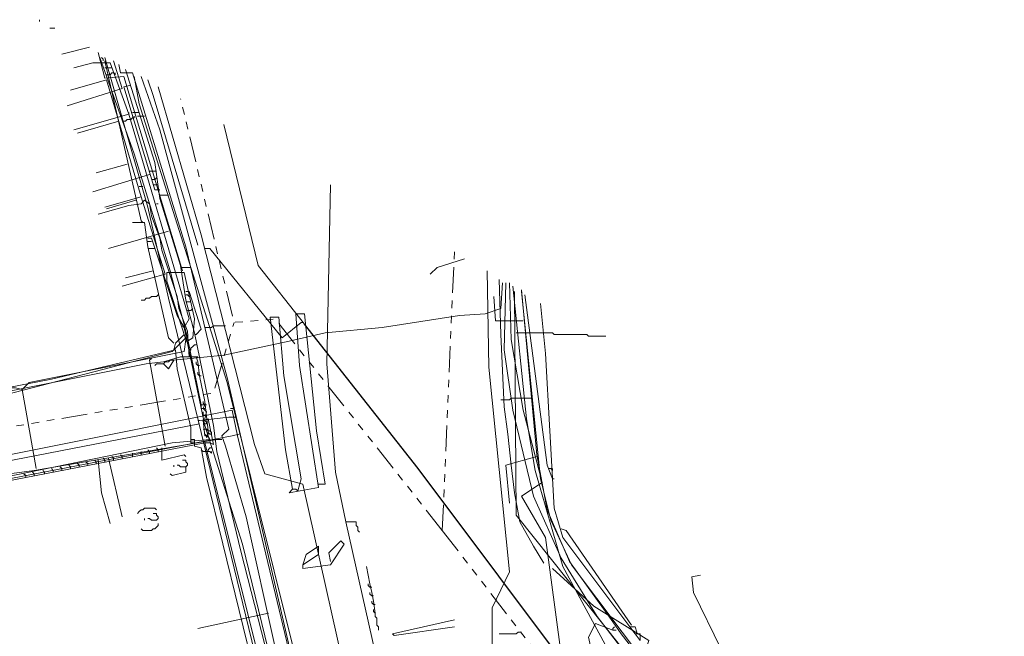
# Model space of a CAD drawing. Header units: metres. Extents: x 196942 to 197942, y 354692 to 355693.
# Tile 33 of 58: x 197008 to 197123, y 355599 to 355671. Entities that reach past the tile are written whole.
import ezdxf
from ezdxf.lldxf.tags import DXFTag

# ---------------------------------------------------------------- set-up
doc = ezdxf.new("R2010")
doc.units = ezdxf.units.M
doc.linetypes.add('RI-GWA', pattern=[18.45, 6, -1.8, 1.75, -1.8, 1.75, -1.8, 1.75, -1.8])
for name, color, linetype, lineweight in [('B-OI-KL-DATA_Orientatieverzoek_Eurofiber_0000560460-G', 90, 'KL-DATA-N', 18), ('B-OI-KL-DATA_Orientatieverzoek_KPN_0000546663-G', 90, 'KL-DATA-N', 18), ('B-OI-KL-DATA_Orientatieverzoek_Tele2_0000546705-G', 90, 'KL-DATA-N', 18), ('B-OI-KL-DATA_Orientatieverzoek_Ziggo BV_0000546674-G', 90, 'KL-DATA-N', 18), ('B-OI-KL-ET_LS_Orientatieverzoek_Enexis_0000729946-G', 190, 'KL-LS-N', 18), ('B-OI-KL-ET_LS_Orientatieverzoek_roermond_0000584598-G', 190, 'KL-LS-N', 18), ('B-OI-KL-ET_MS_Orientatieverzoek_Enexis_0000729946-G', 130, 'KL-MS-N', 18), ('B-OI-KL-GAS_HD_Orientatieverzoek_Enexis_0000729946-G', 30, 'KL-GAS-HD-N', 18), ('B-OI-KL-GAS_LD_Orientatieverzoek_Enexis_0000729946-G', 50, 'KL-GAS-LD-N', 18), ('B-OI-KL-WATER_Orientatieverzoek_Nv WML_0000578862-G', 170, 'KL-WATER-N', 18), ('B-OI-RI-GWA_Orientatieverzoek_roermond_0000584598-G', 30, 'RI-GWA', 18)]:
    doc.layers.add(name, color=color, linetype=linetype, lineweight=lineweight)
doc.layers.add('V-OI-KL-VERVALLEN_LEIDING-G', color=10, linetype='ZIGZAG')
doc.styles.get("Standard").update_dxf_attribs({"font": 'arial.ttf'})
tags = doc.linetypes.add('KL-DATA-N', pattern='A,4,-1,[101,NLCS.SHX,S=0.5,R=0,X=0,Y=0],-1,4,-1,["D",Standard,S=1,R=0,X=-0.25,Y=-0.5],-1.5', length=12.5).pattern_tags.tags
tags[18] = DXFTag(74, 10)
tags = doc.linetypes.add('KL-GAS-HD-N', pattern='A,4,-1,[69,NLCS.SHX,S=0.5,R=0,X=0,Y=0],-1,4,-1,["H",Standard,S=1,R=0,X=0,Y=-0.5],-2', length=13).pattern_tags.tags
tags[18] = DXFTag(74, 10)
tags = doc.linetypes.add('KL-GAS-LD-N', pattern='A,4,-1,[69,NLCS.SHX,S=0.5,R=0,X=0,Y=0],-1,4,-1,["L",Standard,S=1,R=0,X=0.25,Y=-0.5],-2', length=13).pattern_tags.tags
tags[18] = DXFTag(74, 10)
tags = doc.linetypes.add('KL-LS-N', pattern='A,4,-1,[103,NLCS.SHX,S=0.75,R=0,X=0,Y=0],-1,4,-1,["L",Standard,S=1,R=0,X=0,Y=-0.5],-2', length=13).pattern_tags.tags
tags[18] = DXFTag(74, 10)
tags = doc.linetypes.add('KL-MS-N', pattern='A,4,-1,[103,NLCS.SHX,S=0.75,R=0,X=0,Y=0],-1,4,-1,["M",Standard,S=1,R=0,X=0,Y=-0.5],-2', length=13).pattern_tags.tags
tags[18] = DXFTag(74, 10)
doc.linetypes.add('KL-WATER-N', pattern='A,7,-0.5,[168,NLCS.SHX,S=0.75,R=0,X=0.75,Y=0],-2', length=9.5)
doc.linetypes.add('ZIGZAG', pattern='A,0.00254,-5.08,[131,ltypeshp.shx,S=5.08,R=0,X=-5.08,Y=0],-10.16,[131,ltypeshp.shx,S=5.08,R=180,X=5.08,Y=0],-5.08', length=20.32254)

msp = doc.modelspace()

# ---------------------------------------------------------------- linework, layer by layer
at = {"layer": 'B-OI-KL-DATA_Orientatieverzoek_Eurofiber_0000560460-G', "ltscale": 0.5, "flags": 128}
for points in [[(197069.22544, 355607.58508), (197068.0252, 355609.58548), (197066.42488, 355612.38604), (197065.82476, 355615.78672), (197065.42468, 355618.98736), (197065.0246, 355622.58808), (197064.62452, 355625.78872), (197064.22444, 355634.1904), (197064.0244, 355640.59168)], [(197497.71112, 355320.92776), (197493.71032, 355318.1272), (197481.70792, 355312.126), (197480.50768, 355311.72592), (197476.1068, 355308.92536), (197474.90656, 355307.32504), (197473.50628, 355307.125), (197461.70392, 355300.1236), (197450.50168, 355293.32224), (197430.29764, 355276.71892), (197420.0956, 355268.51728), (197420.69572, 355267.31704), (197427.69712, 355258.71532), (197427.29704, 355257.31504), (197415.49468, 355248.1132), (197406.69292, 355258.51528), (197404.49248, 355258.91536), (197399.0914, 355254.71452), (197380.48768, 355240.1116), (197371.88596, 355233.51028), (197365.0846, 355228.30924), (197353.0822, 355219.1074), (197347.68112, 355215.30664), (197346.0808, 355215.50668), (197345.88076, 355216.70692), (197346.88096, 355218.1072), (197346.68092, 355220.90776), (197313.27424, 355263.51628), (197303.87236, 355275.71872), (197293.0702, 355289.72152), (197285.0686, 355300.1236), (197274.26644, 355314.1264), (197257.86316, 355335.33064), (197241.85996, 355356.1348), (197237.25904, 355352.53408), (197234.25844, 355340.73172), (197232.85816, 355334.93056), (197230.65772, 355335.33064), (197229.0574, 355335.73072), (197214.65452, 355339.73152), (197214.0544, 355340.53168), (197214.45448, 355340.93176), (197214.65452, 355342.33204), (197215.85476, 355346.73292), (197218.25524, 355356.33484), (197219.25544, 355359.73552), (197219.45548, 355363.93636), (197219.85556, 355376.73892), (197221.25584, 355378.1392), (197221.0558, 355381.73992), (197220.45568, 355383.94036), (197208.45328, 355398.74332), (197187.84916, 355426.1488), (197176.44688, 355440.35164), (197158.0432, 355463.55628), (197154.24244, 355468.55728), (197149.0414, 355475.35864), (197143.84036, 355482.16), (197138.63932, 355488.96136), (197129.43748, 355500.96376), (197123.83636, 355508.1652), (197102.63212, 355535.37064), (197080.82776, 355563.57628), (197078.62732, 355565.77672), (197076.22684, 355566.57688), (197071.82596, 355566.37684), (197070.82576, 355566.1768), (197071.0258, 355567.57708), (197081.42788, 355598.58328), (197075.0266, 355602.58408), (197070.22564, 355606.98496)]]:
    msp.add_lwpolyline(points, dxfattribs=at)
at = {"layer": 'B-OI-KL-DATA_Orientatieverzoek_KPN_0000546663-G', "ltscale": 0.5, "flags": 128}
for points in [[(197029.81756, 355624.38844), (197030.0176, 355625.1886), (197029.61752, 355625.58868), (197029.81756, 355625.98876), (197029.41748, 355625.98876), (197027.81716, 355633.79032), (197025.81676, 355641.59188), (197021.61592, 355655.1946), (197017.61512, 355666.39684)], [(197022.61612, 355651.39384), (197022.21604, 355651.39384)], [(197024.21644, 355649.39344), (197024.41648, 355649.39344)], [(197094.63052, 355573.1782), (197095.0306, 355573.1782), (197094.23044, 355575.97876), (197093.83036, 355575.57868), (197094.43048, 355572.57808), (197085.22864, 355581.77992), (197071.42588, 355607.185), (197068.22524, 355618.38724), (197067.22504, 355624.38844), (197065.62472, 355639.79152)], [(197070.22564, 355617.38704), (197069.62552, 355618.98736), (197067.025, 355638.79132)], [(197079.22744, 355600.1836), (197071.42588, 355610.58568), (197070.42568, 355613.98636), (197069.42548, 355631.98996), (197068.82536, 355637.79112)], [(197027.61712, 355633.79032), (197026.0168, 355632.19), (197003.61232, 355626.38884), (196965.20464, 355619.1874), (196942.80016, 355614.58648)], [(197029.61752, 355625.58868), (197029.41748, 355625.58868), (197029.41748, 355625.98876)], [(197029.61752, 355625.58868), (197029.81756, 355625.58868)], [(197029.81756, 355624.78852), (197029.61752, 355624.78852), (197029.61752, 355625.1886)], [(196966.20484, 355544.97256), (196954.80256, 355605.1846), (196955.80276, 355606.98496), (196957.003, 355607.78512), (196957.80316, 355607.78512), (196958.60332, 355607.58508), (196997.81116, 355615.38664), (197029.81756, 355621.58788), (197030.41768, 355621.58788), (197030.81776, 355621.38784), (197030.21764, 355624.38844), (197029.61752, 355624.1884), (197029.81756, 355622.38804), (197030.21764, 355622.38804), (197030.41768, 355621.98796), (197026.0168, 355621.58788), (197001.61192, 355616.58688), (196993.0102, 355615.1866), (196957.20304, 355608.1852), (196957.20304, 355607.98516), (196957.60312, 355607.98516), (196957.60312, 355607.78512)], [(197029.61752, 355623.78832), (197030.0176, 355623.78832), (197030.0176, 355623.98836), (197029.81756, 355624.1884), (197029.81756, 355624.38844)], [(197029.81756, 355624.78852), (197030.0176, 355624.78852)], [(197030.0176, 355622.38804), (197030.21764, 355622.58808), (197030.21764, 355622.98816), (197030.0176, 355623.1882), (197029.61752, 355623.1882)], [(197030.0176, 355622.38804), (197029.81756, 355622.58808)], [(197029.81756, 355621.58788), (197029.81756, 355621.78792)], [(197030.0176, 355622.38804), (197030.0176, 355622.188), (197030.21764, 355622.38804)], [(197023.41628, 355620.38764), (197023.41628, 355620.58768), (197023.21624, 355620.78772)], [(197024.41648, 355620.58768), (197024.41648, 355620.78772), (197024.21644, 355620.98776)], [(197045.82076, 355560.1756), (197045.22064, 355560.77572), (197040.21964, 355580.57968), (197040.41968, 355580.97976), (197040.0196, 355580.97976), (197029.81756, 355621.58788)], [(197017.21504, 355619.1874), (197017.21504, 355619.38744), (197017.015, 355619.58748)], [(197018.21524, 355619.38744), (197018.21524, 355619.58748), (197018.0152, 355619.78752)], [(197019.21544, 355619.58748), (197019.21544, 355619.78752), (197019.0154, 355619.98756)], [(197020.21564, 355619.78752), (197020.21564, 355619.98756), (197020.0156, 355620.1876)], [(197021.41588, 355619.98756), (197021.41588, 355620.38764)], [(197022.41608, 355620.1876), (197022.41608, 355620.58768)], [(197011.21384, 355617.98716), (197011.21384, 355618.1872), (197011.0138, 355618.38724)], [(197012.21404, 355618.1872), (197012.21404, 355618.38724), (197012.014, 355618.58728)], [(197013.21424, 355618.38724), (197013.21424, 355618.58728), (197013.0142, 355618.78732)], [(197014.21444, 355618.58728), (197014.21444, 355618.78732), (197014.0144, 355618.98736)], [(197015.21464, 355618.78732), (197015.21464, 355618.98736), (197015.0146, 355619.1874)], [(197016.21484, 355618.98736), (197016.21484, 355619.1874), (197016.0148, 355619.38744)], [(197069.82556, 355618.58728), (197070.0256, 355618.58728), (197070.22564, 355618.38724), (197070.22564, 355618.58728)], [(197009.0134, 355617.58708), (197009.0134, 355617.78712), (197008.81336, 355617.98716)], [(197010.0136, 355617.78712), (197010.0136, 355617.98716), (197009.81356, 355618.1872)], [(197070.22564, 355617.38704), (197070.42568, 355617.38704)], [(197079.42748, 355600.38364), (197071.82596, 355611.38584), (197071.22584, 355611.58588)], [(197079.82756, 355599.38344), (197079.22744, 355600.1836), (197079.82756, 355600.1836), (197080.0276, 355599.58348)], [(197080.42768, 355598.58328), (197079.82756, 355599.38344), (197080.42768, 355599.38344), (197080.42768, 355598.58328)]]:
    msp.add_lwpolyline(points, dxfattribs=at)
at = {"layer": 'B-OI-KL-DATA_Orientatieverzoek_Tele2_0000546705-G', "ltscale": 0.5, "flags": 128}
for points in [[(197028.0172, 355631.58988), (197027.81716, 355634.59048), (197026.81696, 355637.191), (197026.61692, 355638.59128), (197024.81656, 355643.99236), (197024.61652, 355645.39264), (197023.61632, 355647.99316), (197023.41628, 355649.39344), (197022.81616, 355649.79352), (197022.41608, 355649.39344), (197021.0158, 355649.1934), (197017.41508, 355648.1932)], [(197025.0166, 355630.78972), (197025.61672, 355630.1896), (197026.21684, 355631.1898), (197032.018, 355631.78992), (197039.61952, 355633.39024), (197043.82036, 355634.39044), (197050.42168, 355634.99056), (197059.42348, 355636.39084), (197062.42408, 355636.59088), (197064.22444, 355637.191), (197064.42448, 355640.1916)], [(197025.0166, 355630.78972), (197025.21664, 355630.98976), (197025.61672, 355630.98976), (197025.81676, 355631.1898), (197026.21684, 355631.1898)], [(197025.0166, 355630.78972), (197024.21644, 355630.78972), (197024.0164, 355630.58968)]]:
    msp.add_lwpolyline(points, dxfattribs=at)
at = {"layer": 'B-OI-KL-DATA_Orientatieverzoek_Ziggo BV_0000546674-G', "ltscale": 0.5, "flags": 128}
for points in [[(197013.21424, 355666.79692), (197016.41488, 355667.59708)], [(197018.0152, 355665.99676), (197018.0152, 355666.1968), (197017.81516, 355666.39684)], [(197045.22064, 355562.57608), (197044.22044, 355568.57728), (197034.21844, 355609.78552), (197029.81756, 355623.58828), (197027.41708, 355634.99056), (197028.0172, 355635.99076), (197021.0158, 355659.79552), (197018.81536, 355665.79672), (197016.81496, 355665.79672), (197014.61452, 355665.1966)], [(197022.41608, 355647.39304), (197018.21524, 355665.99676)], [(197018.41528, 355665.1966), (197018.21524, 355665.1966)], [(197018.41528, 355665.1966), (197019.0154, 355665.1966)], [(197018.61532, 355664.39644), (197018.41528, 355664.39644)], [(197018.61532, 355664.39644), (197018.81536, 355664.39644), (197019.0154, 355664.59648), (197019.21544, 355664.59648), (197019.41548, 355664.39644), (197019.41548, 355664.59648)], [(197020.81576, 355653.99436), (197017.21504, 355652.99416)], [(197021.81596, 355649.79352), (197018.41528, 355648.79332)], [(197026.21684, 355633.1902), (197025.61672, 355633.79032), (197023.21624, 355644.39244), (197022.81616, 355647.193), (197021.41588, 355647.193)], [(197022.41608, 355647.39304), (197022.61612, 355647.193)], [(197027.41708, 355634.99056), (197026.61692, 355636.39084), (197023.61632, 355645.39264), (197023.21624, 355645.39264)], [(197023.21624, 355644.99256), (197023.61632, 355644.99256)], [(197023.41628, 355644.1924), (197023.21624, 355644.1924)], [(197023.41628, 355644.1924), (197024.0164, 355644.1924)], [(197023.81636, 355641.59188), (197020.61572, 355640.79172)], [(197024.41648, 355638.79132), (197024.21644, 355638.59128), (197023.61632, 355638.59128), (197023.41628, 355638.39124), (197023.0162, 355638.39124), (197022.81616, 355638.1912), (197022.41608, 355638.1912)], [(197027.41708, 355634.99056), (197027.21704, 355635.1906)], [(197026.21684, 355632.39004), (197026.41688, 355633.1902), (197027.41708, 355634.1904)], [(197044.82056, 355564.77652), (197043.22024, 355565.97676), (197037.61912, 355586.58088), (197030.0176, 355617.58708), (197029.41748, 355620.98776), (197028.61732, 355621.1878), (197028.61732, 355621.98796), (197028.21724, 355621.98796), (197028.21724, 355623.38824), (197026.61692, 355630.1896), (197026.41688, 355632.39004), (197012.014, 355628.98936), (196978.0072, 355622.38804), (196951.80196, 355617.58708), (196942.40008, 355615.78672)], [(197028.61732, 355621.58788), (197028.21724, 355621.58788), (197028.21724, 355621.98796)], [(197029.61752, 355620.58768), (197029.41748, 355620.78772)], [(197030.21764, 355620.58768), (197030.21764, 355620.78772), (197030.41768, 355620.98776), (197030.61772, 355620.98776)], [(197029.61752, 355620.58768), (197030.41768, 355620.58768), (197030.61772, 355620.38764), (197030.61772, 355620.58768)], [(197096.0308, 355569.97756), (197099.0314, 355572.37804), (197088.22924, 355586.38084), (197083.42828, 355591.58188), (197083.62832, 355592.58208), (197089.82956, 355597.58308), (197086.62892, 355604.1844), (197086.42888, 355605.98476), (197087.42908, 355606.1848)]]:
    msp.add_lwpolyline(points, dxfattribs=at)
at = {"layer": 'B-OI-KL-ET_LS_Orientatieverzoek_Enexis_0000729946-G', "ltscale": 0.5, "flags": 128}
for points in [[(197011.81396, 355669.79752), (197012.41408, 355669.79752)], [(197027.21704, 355641.59188), (197020.41568, 355664.1964), (197018.21524, 355663.99636), (197017.41508, 355666.99696)], [(197010.21364, 355485.56068), (197017.015, 355486.96096), (197052.62212, 355499.96356), (197057.42308, 355502.164), (197059.22344, 355503.76432), (197045.62072, 355565.37664), (197038.0192, 355597.78312), (197034.61852, 355612.98616), (197032.21804, 355621.1878), (197031.81796, 355622.38804), (197032.61812, 355623.1882), (197027.61712, 355644.39244), (197021.41588, 355664.59648), (197020.0156, 355664.59648), (197019.81556, 355665.59668)], [(197022.41608, 355650.1936), (197018.41528, 355663.79632), (197014.21444, 355662.59608)], [(197029.0174, 355644.59248), (197023.81636, 355661.99596), (197023.21624, 355663.79632)], [(197020.21564, 355658.99536), (197020.61572, 355658.99536), (197020.81576, 355659.1954), (197021.21584, 355659.1954), (197021.41588, 355659.39544), (197021.61592, 355659.39544), (197021.61592, 355659.59548)], [(197022.81616, 355659.59548), (197022.016, 355659.59548)], [(197015.0146, 355657.59508), (197019.81556, 355658.99536)], [(197046.22084, 355612.38604), (197045.0206, 355618.1872), (197044.0204, 355630.78972), (197044.42048, 355651.59388)], [(197024.61652, 355650.39364), (197025.61672, 355650.39364)], [(197022.41608, 355650.1936), (197018.21524, 355648.99336)], [(197022.41608, 355650.1936), (197025.21664, 355641.1918), (197020.21564, 355639.79152)], [(196942.60012, 355615.58668), (196950.60172, 355616.98696), (196956.80296, 355618.38724), (196961.60392, 355618.98736), (197006.21284, 355627.98916), (197007.81316, 355627.98916), (197008.61332, 355627.78912), (197009.41348, 355628.58928), (197027.41708, 355632.19), (197027.61712, 355633.59028), (197025.41668, 355640.39164), (197025.41668, 355641.39184), (197027.41708, 355641.39184), (197028.61732, 355635.99076), (197028.41728, 355633.79032), (197027.81716, 355633.39024)], [(197027.21704, 355641.99196), (197027.017, 355641.99196)], [(197027.21704, 355641.99196), (197028.21724, 355641.99196)], [(197093.0302, 355576.1788), (197093.23024, 355576.97896), (197092.83016, 355576.97896), (197092.03, 355580.77972), (197089.0294, 355585.38064), (197078.22724, 355599.38344), (197077.22704, 355600.78372), (197072.22604, 355607.78512), (197069.62552, 355613.78632), (197068.42528, 355620.1876), (197066.62492, 355639.39144)], [(197066.82496, 355635.79072), (197063.62432, 355635.79072), (197063.42428, 355638.59128)], [(197027.81716, 355633.39024), (197027.61712, 355633.39024)], [(197023.41628, 355631.1898), (197023.61632, 355631.38984)], [(197025.21664, 355621.1878), (197023.41628, 355631.1898)], [(197010.21364, 355618.58728), (197008.61332, 355627.78912)], [(197067.82516, 355626.78892), (197065.42468, 355626.78892), (197065.22464, 355626.58888), (197064.22444, 355626.58888)], [(196968.20524, 355540.97176), (196964.80456, 355556.97496), (196956.40288, 355598.58328), (196956.20284, 355600.38364), (196955.0026, 355607.185), (196977.40708, 355611.78592), (196977.60712, 355612.186), (196978.40728, 355611.78592), (196978.60732, 355612.186), (196983.40828, 355612.78612), (196993.21024, 355614.58648), (196993.21024, 355613.38624), (196994.81056, 355613.58628), (196994.81056, 355614.1864), (196993.61032, 355614.38644), (196995.0106, 355615.1866), (197000.0116, 355616.38684), (197005.61272, 355617.78712), (197010.0136, 355618.38724), (197031.21784, 355621.98796), (197031.81796, 355621.98796)], [(197024.81656, 355620.98776), (197024.81656, 355619.58748), (197027.41708, 355620.1876), (197027.61712, 355619.98756)], [(197017.41508, 355619.58748), (197017.81516, 355615.78672), (197018.81536, 355612.186)], [(197018.61532, 355619.78752), (197020.21564, 355612.98616)], [(197027.61712, 355618.78732), (197027.81716, 355618.98736), (197027.81716, 355619.1874), (197027.61712, 355619.38744), (197027.61712, 355619.58748), (197027.21704, 355619.58748)], [(197068.42528, 355619.98756), (197064.82456, 355618.98736), (197065.22464, 355614.58648)], [(197027.61712, 355618.78732), (197027.61712, 355618.1872), (197026.0168, 355617.78712), (197025.81676, 355617.98716)], [(197026.21684, 355618.78732), (197026.21684, 355618.98736)], [(197027.61712, 355618.78732), (197027.017, 355618.78732), (197026.81696, 355618.98736), (197026.61692, 355618.98736)], [(197022.016, 355613.38624), (197022.21604, 355613.58628), (197022.41608, 355613.78632), (197022.61612, 355613.78632), (197022.81616, 355613.98636), (197024.0164, 355613.98636), (197024.21644, 355613.78632)], [(197022.81616, 355612.58608), (197022.81616, 355612.78612)], [(197023.61632, 355612.58608), (197023.41628, 355612.78612), (197023.21624, 355612.78612)], [(197023.61632, 355612.58608), (197024.21644, 355612.58608), (197024.41648, 355612.78612), (197024.41648, 355612.98616), (197024.21644, 355613.1862), (197024.21644, 355613.38624), (197023.81636, 355613.38624)], [(197022.61612, 355611.38584), (197022.41608, 355611.58588)], [(197022.61612, 355611.38584), (197023.61632, 355611.38584), (197023.81636, 355611.58588), (197024.0164, 355611.58588), (197024.21644, 355611.78592), (197024.41648, 355611.98596), (197024.41648, 355612.186)], [(197046.22084, 355612.38604), (197047.42108, 355612.38604), (197047.42108, 355611.98596), (197047.62112, 355611.78592), (197047.62112, 355611.38584), (197047.82116, 355611.1858)], [(197046.22084, 355612.38604), (197050.42168, 355593.58228), (197050.62172, 355593.58228), (197051.62192, 355592.182), (197054.22244, 355574.1784)], [(197037.21904, 355601.78392), (197029.0174, 355599.98356)], [(197051.82196, 355599.1834), (197058.82336, 355600.1836)], [(197077.22704, 355599.78352), (197075.22664, 355600.58368), (197074.42648, 355598.98336), (197075.0266, 355596.1828), (197075.22664, 355596.1828), (197076.0268, 355595.98276), (197076.62692, 355596.1828)], [(197077.22704, 355599.78352), (197077.22704, 355599.98356), (197077.42708, 355600.1836)], [(197051.82196, 355599.1834), (197051.62192, 355599.38344)], [(197064.0244, 355599.38344), (197066.0248, 355599.38344), (197066.22484, 355599.58348), (197066.62492, 355599.58348)], [(197077.22704, 355599.78352), (197077.62712, 355599.78352)]]:
    msp.add_lwpolyline(points, dxfattribs=at)
at = {"layer": 'B-OI-KL-ET_LS_Orientatieverzoek_roermond_0000584598-G', "ltscale": 0.5, "flags": 128}
for points in [[(197056.0228, 355641.1918), (197056.82296, 355641.99196), (197060.0236, 355642.99216)], [(197071.22584, 355596.98296), (197063.22424, 355597.58308), (197063.22424, 355602.38404), (197065.22464, 355606.58488), (197062.82416, 355630.38964), (197062.62412, 355641.59188)], [(197071.22584, 355596.98296), (197069.42548, 355610.58568), (197066.62492, 355615.38664), (197069.0254, 355616.98696), (197066.82496, 355625.38864), (197065.42468, 355633.59028), (197065.22464, 355640.1916)], [(197040.61972, 355615.98676), (197041.0198, 355617.38704), (197039.0194, 355629.38944), (197038.41928, 355636.1908), (197037.41908, 355636.1908), (197039.21944, 355620.78772), (197040.0196, 355616.1868), (197039.61952, 355615.78672), (197043.0202, 355616.38684), (197040.81976, 355630.58968), (197040.41968, 355636.59088), (197041.41988, 355636.59088), (197042.82016, 355622.98816), (197043.82036, 355616.78692), (197043.0202, 355616.78692)], [(197029.81756, 355634.99056), (197030.61772, 355634.99056), (197030.81776, 355635.1906), (197032.21804, 355635.1906)], [(197030.21764, 355622.98816), (197029.81756, 355626.38884), (197029.21744, 355629.38944), (197029.0174, 355630.98976), (197028.81736, 355631.58988)], [(197029.0174, 355630.58968), (197028.81736, 355630.78972), (197028.81736, 355630.98976)], [(197029.0174, 355630.58968), (197029.21744, 355630.58968)], [(197029.21744, 355629.38944), (197029.0174, 355629.58948), (197029.0174, 355629.78952)], [(197029.21744, 355629.38944), (197029.41748, 355629.38944)], [(197029.81756, 355625.98876), (197029.61752, 355626.1888), (197029.61752, 355626.38884)], [(197029.81756, 355625.98876), (197030.0176, 355625.98876)], [(197030.21764, 355622.98816), (197030.41768, 355622.98816), (197030.61772, 355622.78812), (197030.61772, 355622.58808), (197030.41768, 355622.58808), (197030.21764, 355622.78812), (197030.21764, 355622.98816)], [(197040.61972, 355615.98676), (197040.41968, 355616.1868), (197040.0196, 355616.1868)], [(197041.21984, 355607.38504), (197041.61992, 355608.58528), (197043.0202, 355609.58548), (197043.0202, 355608.58528), (197041.21984, 355607.38504), (197041.21984, 355606.98496), (197044.42048, 355607.38504), (197046.0208, 355609.78552), (197045.62072, 355610.1856), (197044.22044, 355608.78532), (197044.42048, 355607.78512)], [(197049.62152, 355601.78392), (197049.42148, 355603.1842), (197049.22144, 355604.1844), (197049.0214, 355605.1846), (197048.62132, 355607.185)], [(197049.0214, 355604.78452), (197048.82136, 355604.98456), (197048.82136, 355605.1846)], [(197049.0214, 355604.78452), (197049.22144, 355604.78452)], [(197049.22144, 355603.78432), (197049.0214, 355603.98436), (197049.0214, 355604.1844)], [(197049.22144, 355603.78432), (197049.42148, 355603.78432)], [(197049.42148, 355602.78412), (197049.22144, 355602.98416), (197049.22144, 355603.1842)], [(197049.42148, 355602.78412), (197049.62152, 355602.78412)], [(197049.62152, 355601.78392), (197049.42148, 355601.98396), (197049.42148, 355602.184)], [(197049.62152, 355601.78392), (197049.62152, 355601.38384), (197049.82156, 355601.1838), (197049.82156, 355600.38364), (197050.0216, 355600.1836), (197050.0216, 355599.78352)], [(197051.62192, 355599.38344), (197058.82336, 355600.98376)]]:
    msp.add_lwpolyline(points, dxfattribs=at)
at = {"layer": 'B-OI-KL-ET_MS_Orientatieverzoek_Enexis_0000729946-G', "ltscale": 0.5, "flags": 128}
for points in [[(197058.0232, 355506.1648), (197057.62312, 355506.36484), (197056.22284, 355516.1668), (197052.42208, 355531.1698), (197049.22144, 355547.37304), (197044.0204, 355564.97656), (197041.61992, 355575.77872), (197037.019, 355591.38184), (197025.61672, 355638.39124), (197023.21624, 355648.99336), (197018.21524, 355666.39684)], [(197089.0294, 355340.93176), (197086.0288, 355364.33644), (197085.22864, 355368.1372), (197084.42848, 355368.53728), (197084.42848, 355371.53788), (197076.42688, 355415.74672), (197060.0236, 355495.76272), (197057.62312, 355502.36404), (197058.82336, 355511.1658), (197044.62052, 355575.1786), (197044.82056, 355577.179), (197044.42048, 355577.57908), (197044.62052, 355577.97916), (197044.22044, 355577.97916), (197032.41808, 355629.1894), (197024.61652, 355657.99516), (197022.41608, 355664.1964)], [(197107.63312, 355553.57428), (197094.63052, 355570.77772), (197093.23024, 355575.37864), (197092.03, 355580.77972), (197087.029, 355587.98116), (197072.42608, 355607.38504), (197070.0256, 355612.58608), (197068.82536, 355617.38704), (197066.62492, 355639.1914)], [(197029.21744, 355624.1884), (197029.0174, 355624.1884)], [(197029.21744, 355624.1884), (197032.61812, 355624.58848), (197033.41828, 355624.58848)], [(197029.21744, 355623.78832), (196945.80076, 355607.58508), (196943.0002, 355606.98496)]]:
    msp.add_lwpolyline(points, dxfattribs=at)
at = {"layer": 'B-OI-KL-GAS_HD_Orientatieverzoek_Enexis_0000729946-G', "ltscale": 0.5, "flags": 128}
msp.add_lwpolyline([(197239.65952, 355356.1348), (197238.0592, 355354.53448), (197234.25844, 355351.93396), (197217.45508, 355356.73492), (197220.65572, 355375.1386), (197220.0556, 355383.34024), (197218.25524, 355388.34124), (197178.44728, 355439.35144), (197130.0376, 355501.56388), (197115.83476, 355519.1674), (197114.63452, 355519.56748), (197114.23444, 355520.56768), (197113.23424, 355520.36764), (197112.83416, 355522.168), (197080.62772, 355563.37624), (197078.62732, 355564.77652), (197066.22484, 355565.57668), (197055.82276, 355568.57728), (197051.62192, 355567.97716), (197047.42108, 355566.97696), (197046.62092, 355568.1772), (197033.61832, 355622.38804), (197033.0182, 355625.38864), (196968.20524, 355612.38604), (196943.20024, 355607.58508)], dxfattribs=at)
at = {"layer": 'B-OI-KL-GAS_LD_Orientatieverzoek_Enexis_0000729946-G', "ltscale": 0.5, "flags": 128}
for points in [[(197010.61372, 355670.59768), (197010.61372, 355670.79772)], [(197013.81436, 355660.79572), (197020.21564, 355662.79612), (197019.21544, 355665.99676)], [(197089.22944, 355339.73152), (197088.82936, 355342.33204), (197087.62912, 355342.73212), (197084.82856, 355376.73892), (197081.22784, 355397.143), (197077.82716, 355412.74612), (197077.027, 355414.94656), (197068.42528, 355460.55568), (197062.22404, 355489.36144), (197061.22384, 355495.76272), (197058.82336, 355501.1638), (197059.22344, 355504.1644), (197057.82316, 355511.36584), (197057.42308, 355511.36584), (197048.42128, 355554.37444), (197047.42108, 355559.77552), (197046.42088, 355560.57568), (197034.0184, 355608.98536), (197031.21784, 355620.58768), (197030.81776, 355623.58828), (197028.61732, 355634.39044), (197027.61712, 355638.1912), (197027.017, 355642.192), (197024.61652, 355649.99356), (197024.0164, 355654.1944), (197020.61572, 355664.99656)], [(197024.61652, 355650.99376), (197024.0164, 355650.99376), (197020.41568, 355662.99616), (197021.21584, 355663.1962)], [(197105.63272, 355322.72812), (197098.83136, 355322.52808), (197096.63092, 355344.93256), (197090.0296, 355388.74132), (197068.62532, 355502.164), (197059.22344, 355536.1708), (197041.21984, 355616.78692), (197036.81896, 355617.98716), (197035.61872, 355621.38784), (197029.41748, 355645.79272), (197024.41648, 355662.99616)], [(197014.61452, 355657.99516), (197021.0158, 355659.79552), (197021.0158, 355659.99556)], [(197022.21604, 355659.99556), (197021.41588, 355659.99556)], [(197100.63172, 355557.37504), (197099.0314, 355558.97536), (197093.83036, 355565.57668), (197092.83016, 355568.37724), (197092.23004, 355568.37724), (197054.62252, 355618.58728), (197041.41988, 355635.39064), (197036.0188, 355642.192), (197032.018, 355658.59528)], [(197023.41628, 355652.79412), (197016.81496, 355650.79372)], [(197023.41628, 355653.1942), (197024.21644, 355653.1942)], [(197023.81636, 355652.194), (197023.61632, 355652.194)], [(197023.81636, 355652.194), (197024.0164, 355652.194), (197024.21644, 355652.39404)], [(197024.0164, 355651.59388), (197023.81636, 355651.59388)], [(197024.0164, 355651.59388), (197024.41648, 355651.59388)], [(197025.61672, 355646.1928), (197018.61532, 355644.1924)], [(197030.0176, 355644.1924), (197029.81756, 355644.1924)], [(197041.0198, 355635.59068), (197038.81936, 355633.79032), (197030.41768, 355644.1924), (197030.0176, 355644.1924)], [(197028.81736, 355634.1904), (197029.41748, 355634.79052), (197028.0172, 355639.1914), (197027.61712, 355639.1914)], [(197095.43068, 355570.97776), (197094.43048, 355571.97796), (197092.03, 355578.77932), (197086.22884, 355587.78112), (197066.0248, 355613.1862), (197065.82476, 355639.1914)], [(197027.61712, 355638.79132), (197027.81716, 355638.79132), (197028.0172, 355638.59128), (197028.0172, 355638.79132)], [(197027.81716, 355637.99116), (197027.61712, 355637.99116)], [(197027.81716, 355637.99116), (197028.21724, 355637.99116)], [(197028.0172, 355636.99096), (197027.81716, 355636.99096)], [(197028.0172, 355636.99096), (197028.21724, 355636.99096), (197028.41728, 355637.191)], [(197041.0198, 355635.59068), (197041.21984, 355635.59068)], [(197066.0248, 355634.39044), (197070.22564, 355634.39044), (197070.42568, 355634.1904), (197074.22644, 355634.1904), (197074.42648, 355633.99036), (197076.42688, 355633.99036)], [(197028.81736, 355634.1904), (197028.61732, 355634.1904)], [(197028.0172, 355631.58988), (197028.0172, 355632.19), (197028.21724, 355632.39004), (197028.21724, 355632.59008), (197028.41728, 355632.79012), (197028.61732, 355632.99016), (197028.81736, 355632.99016)], [(196956.80296, 355607.98516), (196955.20264, 355616.98696), (196958.0032, 355617.78712), (197023.0162, 355630.78972), (197025.0166, 355630.98976), (197027.017, 355631.58988), (197029.0174, 355631.58988)]]:
    msp.add_lwpolyline(points, dxfattribs=at)
at = {"layer": 'B-OI-KL-WATER_Orientatieverzoek_Nv WML_0000578862-G', "ltscale": 0.5, "flags": 128}
for points in [[(197094.83056, 355318.1272), (197094.0304, 355336.53088), (197089.22944, 355370.53768), (197080.82776, 355415.54668), (197062.82416, 355498.96336), (197057.023, 355529.76952), (197032.41808, 355628.58928), (197022.21604, 355660.99576), (197021.61592, 355664.1964)], [(197217.85516, 355384.94056), (197219.45548, 355387.34104), (197229.25744, 355397.143), (197228.0572, 355399.54348), (197228.0572, 355401.54388), (197209.65352, 355423.34824), (197164.84456, 355480.1596), (197156.64292, 355491.1618), (197156.44288, 355491.76192), (197155.84276, 355491.76192), (197154.64252, 355493.56228), (197142.24004, 355508.56528), (197131.0378, 355523.1682), (197121.23584, 355536.57088), (197110.43368, 355550.37364), (197094.0304, 355571.97796), (197093.0302, 355574.1784), (197091.42988, 355580.57968), (197075.42668, 355601.38384), (197071.22584, 355608.1852), (197068.0252, 355615.38664), (197065.62472, 355625.38864), (197064.62452, 355632.39004), (197064.82456, 355640.1916)], [(197033.21824, 355625.58868), (197032.81816, 355625.58868)], [(196946.40088, 355604.98456), (196957.20304, 355607.78512), (197033.0182, 355622.38804), (197033.81836, 355622.58808)]]:
    msp.add_lwpolyline(points, dxfattribs=at)
at = {"layer": 'B-OI-RI-GWA_Orientatieverzoek_roermond_0000584598-G', "ltscale": 0.5, "flags": 128}
for points in [[(197057.42308, 355611.38584), (197038.0192, 355635.99076), (197033.21824, 355635.59068), (197027.017, 355661.59588)], [(197057.42308, 355611.38584), (197058.82336, 355643.79232)], [(196949.80156, 355612.186), (197004.61252, 355622.98816), (197030.81776, 355627.38904), (197033.21824, 355635.59068)], [(197057.42308, 355611.38584), (197114.0344, 355537.97116), (197155.0426, 355485.1606), (197154.0424, 355482.36004), (197220.65572, 355397.143), (197220.85576, 355397.143), (197225.85676, 355394.54248)]]:
    msp.add_lwpolyline(points, dxfattribs=at)
at = {"layer": 'V-OI-KL-VERVALLEN_LEIDING-G', "ltscale": 0.5, "flags": 128}
msp.add_lwpolyline([(197219.0554, 355403.74432), (197183.44828, 355448.75332), (197183.24824, 355448.75332), (197165.64472, 355472.95816), (197148.64132, 355494.96256), (197148.44128, 355494.96256), (197123.43628, 355527.76912), (197122.63612, 355528.96936), (197107.83316, 355547.77312), (197107.63312, 355548.1732), (197102.032, 355555.1746), (197100.63172, 355557.37504), (197099.0314, 355558.97536), (197093.83036, 355565.57668), (197092.83016, 355568.37724), (197092.23004, 355568.37724), (197054.62252, 355618.58728), (197041.41988, 355635.39064)], dxfattribs=at)

doc.saveas('drawing.dxf')
